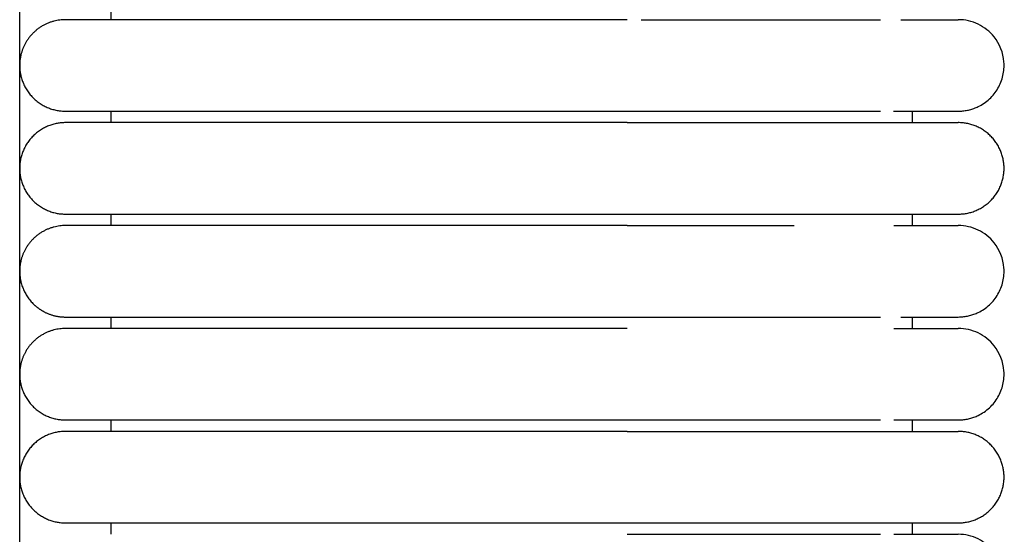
# Model space of a CAD drawing. Header units: millimetres. Extents: x -31695 to -19845, y -5614 to 7253.
# Tile 232 of 256: x -29455 to -29412, y 5378 to 5400. Entities that reach past the tile are written whole.
import ezdxf

# ---------------------------------------------------------------- set-up
doc = ezdxf.new("R2010")
doc.units = ezdxf.units.MM
doc.layers.add('2d', color=7, linetype='Continuous', true_color=0x000000)

msp = doc.modelspace()

# ---------------------------------------------------------------- linework, layer by layer
at = {"layer": '2d', "linetype": 'Continuous', "lineweight": -3}
msp.add_lwpolyline([(-29455.065, 4642.495), (-29455.065, 5407.495)], dxfattribs=at)
for points, degree in [([(-29451.065, 5400.495), (-29451.065, 5400.745), (-29451.065, 5400.995)], 2), ([(-29428.526, 5400.495), (-29437.295, 5400.495), (-29446.065, 5400.495)], 2), ([(-29451.065, 5395.996), (-29451.065, 5396.245), (-29451.065, 5396.495)], 2), ([(-29446.065, 5396.495), (-29437.295, 5396.495), (-29428.526, 5396.495)], 2), ([(-29416.065, 5395.995), (-29416.065, 5396.245), (-29416.065, 5396.495)], 2), ([(-29414.069, 5396.495), (-29414.069, 5396.495), (-29414.069, 5396.495), (-29414.07, 5396.495)], 3), ([(-29451.065, 5395.995), (-29451.065, 5395.995), (-29451.065, 5395.996)], 2), ([(-29428.526, 5395.995), (-29437.295, 5395.995), (-29446.065, 5395.995)], 2), ([(-29451.065, 5391.495), (-29451.065, 5391.745), (-29451.065, 5391.995)], 2), ([(-29446.065, 5391.995), (-29437.295, 5391.995), (-29428.526, 5391.995)], 2), ([(-29416.065, 5391.495), (-29416.065, 5391.745), (-29416.065, 5391.995)], 2), ([(-29428.526, 5391.495), (-29437.295, 5391.495), (-29446.065, 5391.495)], 2), ([(-29451.065, 5386.995), (-29451.065, 5387.245), (-29451.065, 5387.496)], 2), ([(-29446.065, 5387.495), (-29437.295, 5387.495), (-29428.526, 5387.495)], 2), ([(-29416.065, 5386.995), (-29416.065, 5387.245), (-29416.065, 5387.495)], 2), ([(-29428.526, 5386.995), (-29437.295, 5386.995), (-29446.065, 5386.995)], 2), ([(-29451.065, 5382.495), (-29451.065, 5382.745), (-29451.065, 5382.995)], 2), ([(-29446.065, 5382.995), (-29437.295, 5382.995), (-29428.526, 5382.995)], 2), ([(-29416.065, 5382.495), (-29416.065, 5382.745), (-29416.065, 5382.995)], 2), ([(-29414.069, 5382.995), (-29414.069, 5382.995), (-29414.069, 5382.995), (-29414.07, 5382.995)], 3), ([(-29428.526, 5382.495), (-29437.295, 5382.495), (-29446.065, 5382.495)], 2), ([(-29451.065, 5377.995), (-29451.065, 5378.245), (-29451.065, 5378.495)], 2), ([(-29446.065, 5378.495), (-29437.295, 5378.495), (-29428.526, 5378.495)], 2), ([(-29416.065, 5377.995), (-29416.065, 5378.245), (-29416.065, 5378.495)], 2)]:
    msp.add_open_spline(points, degree=degree, dxfattribs=at)
for points, weights in [([(-29453.065, 5400.495), (-29454.29, 5400.495), (-29454.847, 5399.403)], [1, 0.797556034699, 0.874965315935]), ([(-29416.884, 5395.995), (-29414.065, 5395.995), (-29414.065, 5395.995)], [0.919067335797, 0.951503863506, 1]), ([(-29416.884, 5391.995), (-29414.065, 5391.995), (-29414.065, 5391.995)], [0.919067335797, 0.951503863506, 1]), ([(-29453.065, 5391.495), (-29454.29, 5391.495), (-29454.847, 5390.403)], [1, 0.797556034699, 0.874965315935]), ([(-29453.973, 5387.713), (-29453.545, 5387.495), (-29453.065, 5387.495)], [0.874965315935, 0.909550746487, 1]), ([(-29453.065, 5386.995), (-29454.29, 5386.995), (-29454.847, 5385.903)], [1, 0.797556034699, 0.874965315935]), ([(-29416.884, 5382.495), (-29414.065, 5382.495), (-29414.065, 5382.495)], [0.919067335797, 0.951503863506, 1]), ([(-29416.884, 5378.495), (-29414.065, 5378.495), (-29414.065, 5378.495)], [0.919067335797, 0.951503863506, 1])]:
    msp.add_rational_spline(points, weights, degree=2, dxfattribs=at)
for points, weights, knots in [([(-29446.065, 5400.495), (-29448.964, 5400.495), (-29451.014, 5400.495), (-29453.065, 5400.495), (-29453.065, 5400.495)], [1, 0.853553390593, 0.853553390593, 0.853553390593, 1], [0, 0, 0, 5.79899, 5.79899, 11.59798, 11.59798, 11.59798]), ([(-29454.847, 5399.403), (-29455.065, 5398.975), (-29455.065, 5398.495), (-29455.065, 5397.667), (-29454.479, 5397.081), (-29453.893, 5396.495), (-29453.065, 5396.495)], [0.874965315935, 0.909550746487, 1, 0.853553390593, 0.853553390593, 0.853553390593, 1], [2.290392, 2.290392, 2.290392, 3.313708, 3.313708, 4.970563, 4.970563, 6.627417, 6.627417, 6.627417]), ([(-29453.065, 5396.495), (-29453.065, 5396.495), (-29451.014, 5396.495), (-29448.964, 5396.495), (-29446.065, 5396.495)], [1, 0.853553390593, 0.853553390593, 0.853553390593, 1], [0, 0, 0, 5.79899, 5.79899, 11.59798, 11.59798, 11.59798]), ([(-29453.065, 5395.995), (-29455.065, 5395.995), (-29455.065, 5393.995), (-29455.065, 5391.995), (-29453.065, 5391.995)], [1, 0.707106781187, 1, 0.707106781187, 1], [6.283185, 6.283185, 6.283185, 9.424778, 9.424778, 12.566371, 12.566371, 12.566371]), ([(-29446.065, 5395.995), (-29448.964, 5395.995), (-29451.014, 5395.995), (-29453.065, 5395.995), (-29453.065, 5395.995)], [1, 0.853553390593, 0.853553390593, 0.853553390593, 1], [0, 0, 0, 5.79899, 5.79899, 11.59798, 11.59798, 11.59798]), ([(-29428.526, 5395.995), (-29423.555, 5395.995), (-29420.04, 5395.995), (-29417.69, 5395.995), (-29416.884, 5395.995)], [1, 0.853553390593, 0.853553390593, 0.853553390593, 0.919067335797], [0, 0, 0, 9.941125, 9.941125, 16.590224, 16.590224, 16.590224]), ([(-29414.065, 5391.995), (-29412.065, 5391.995), (-29412.065, 5393.995), (-29412.065, 5395.995), (-29414.065, 5395.995)], [1, 0.707106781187, 1, 0.707106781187, 1], [0, 0, 0, 1.570796, 1.570796, 3.141593, 3.141593, 3.141593]), ([(-29453.065, 5391.995), (-29453.065, 5391.995), (-29451.014, 5391.995), (-29448.964, 5391.995), (-29446.065, 5391.995)], [1, 0.853553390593, 0.853553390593, 0.853553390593, 1], [0, 0, 0, 5.79899, 5.79899, 11.59798, 11.59798, 11.59798]), ([(-29428.526, 5391.995), (-29423.555, 5391.995), (-29420.04, 5391.995), (-29417.69, 5391.995), (-29416.884, 5391.995)], [1, 0.853553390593, 0.853553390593, 0.853553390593, 0.919067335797], [0, 0, 0, 9.941125, 9.941125, 16.590224, 16.590224, 16.590224]), ([(-29446.065, 5391.495), (-29448.964, 5391.495), (-29451.014, 5391.495), (-29453.065, 5391.495), (-29453.065, 5391.495)], [1, 0.853553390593, 0.853553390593, 0.853553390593, 1], [0, 0, 0, 5.79899, 5.79899, 11.59798, 11.59798, 11.59798]), ([(-29454.847, 5390.403), (-29455.065, 5389.975), (-29455.065, 5389.495), (-29455.065, 5388.667), (-29454.479, 5388.081), (-29454.255, 5387.857), (-29453.973, 5387.713)], [0.874965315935, 0.909550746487, 1, 0.853553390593, 0.853553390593, 0.853553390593, 0.874965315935], [2.290392, 2.290392, 2.290392, 3.313708, 3.313708, 4.970563, 4.970563, 5.604101, 5.604101, 5.604101]), ([(-29453.065, 5387.495), (-29453.065, 5387.495), (-29451.014, 5387.495), (-29448.964, 5387.495), (-29446.065, 5387.495)], [1, 0.853553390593, 0.853553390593, 0.853553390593, 1], [0, 0, 0, 5.79899, 5.79899, 11.59798, 11.59798, 11.59798]), ([(-29446.065, 5386.995), (-29448.964, 5386.995), (-29451.014, 5386.995), (-29453.065, 5386.995), (-29453.065, 5386.995)], [1, 0.853553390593, 0.853553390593, 0.853553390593, 1], [0, 0, 0, 5.79899, 5.79899, 11.59798, 11.59798, 11.59798]), ([(-29454.847, 5385.903), (-29455.065, 5385.475), (-29455.065, 5384.995), (-29455.065, 5384.167), (-29454.479, 5383.581), (-29453.893, 5382.995), (-29453.065, 5382.995)], [0.874965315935, 0.909550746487, 1, 0.853553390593, 0.853553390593, 0.853553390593, 1], [2.290392, 2.290392, 2.290392, 3.313708, 3.313708, 4.970563, 4.970563, 6.627417, 6.627417, 6.627417]), ([(-29453.065, 5382.995), (-29453.065, 5382.995), (-29451.014, 5382.995), (-29448.964, 5382.995), (-29446.065, 5382.995)], [1, 0.853553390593, 0.853553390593, 0.853553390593, 1], [0, 0, 0, 5.79899, 5.79899, 11.59798, 11.59798, 11.59798]), ([(-29453.065, 5382.495), (-29455.065, 5382.495), (-29455.065, 5380.495), (-29455.065, 5378.495), (-29453.065, 5378.495)], [1, 0.707106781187, 1, 0.707106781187, 1], [6.283185, 6.283185, 6.283185, 9.424778, 9.424778, 12.566371, 12.566371, 12.566371]), ([(-29446.065, 5382.495), (-29448.964, 5382.495), (-29451.014, 5382.495), (-29453.065, 5382.495), (-29453.065, 5382.495)], [1, 0.853553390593, 0.853553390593, 0.853553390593, 1], [0, 0, 0, 5.79899, 5.79899, 11.59798, 11.59798, 11.59798]), ([(-29428.526, 5382.495), (-29423.555, 5382.495), (-29420.04, 5382.495), (-29417.69, 5382.495), (-29416.884, 5382.495)], [1, 0.853553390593, 0.853553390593, 0.853553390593, 0.919067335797], [0, 0, 0, 9.941125, 9.941125, 16.590224, 16.590224, 16.590224]), ([(-29414.065, 5378.495), (-29412.065, 5378.495), (-29412.065, 5380.495), (-29412.065, 5382.495), (-29414.065, 5382.495)], [1, 0.707106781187, 1, 0.707106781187, 1], [0, 0, 0, 1.570796, 1.570796, 3.141593, 3.141593, 3.141593]), ([(-29453.065, 5378.495), (-29453.065, 5378.495), (-29451.014, 5378.495), (-29448.964, 5378.495), (-29446.065, 5378.495)], [1, 0.853553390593, 0.853553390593, 0.853553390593, 1], [0, 0, 0, 5.79899, 5.79899, 11.59798, 11.59798, 11.59798]), ([(-29428.526, 5378.495), (-29423.555, 5378.495), (-29420.04, 5378.495), (-29417.69, 5378.495), (-29416.884, 5378.495)], [1, 0.853553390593, 0.853553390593, 0.853553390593, 0.919067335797], [0, 0, 0, 9.941125, 9.941125, 16.590224, 16.590224, 16.590224])]:
    msp.add_rational_spline(points, weights, degree=2, knots=knots, dxfattribs=at)
for points, knots in [([(-29427.922, 5400.495), (-29427.72, 5400.495), (-29427.318, 5400.495), (-29426.716, 5400.495), (-29426.117, 5400.495), (-29425.524, 5400.495), (-29424.938, 5400.495), (-29424.36, 5400.495), (-29423.982, 5400.495), (-29423.607, 5400.495), (-29423.238, 5400.495), (-29422.702, 5400.495), (-29422.186, 5400.495), (-29421.689, 5400.495), (-29421.214, 5400.495), (-29420.76, 5400.495), (-29420.401, 5400.495), (-29420.125, 5400.495), (-29419.991, 5400.495), (-29419.917, 5400.495), (-29419.901, 5400.495), (-29419.87, 5400.495), (-29419.843, 5400.495), (-29419.82, 5400.495), (-29419.805, 5400.495), (-29419.778, 5400.495), (-29419.693, 5400.495), (-29419.587, 5400.495), (-29419.468, 5400.495), (-29419.379, 5400.495), (-29419.291, 5400.495), (-29419.204, 5400.495), (-29419.132, 5400.495), (-29419.075, 5400.495), (-29419.019, 5400.495), (-29418.949, 5400.495), (-29418.783, 5400.495), (-29418.622, 5400.495), (-29418.467, 5400.495), (-29418.39, 5400.495), (-29418.328, 5400.495), (-29418.278, 5400.495), (-29418.241, 5400.495), (-29418.205, 5400.495), (-29418.156, 5400.495), (-29418.073, 5400.495), (-29417.957, 5400.495), (-29417.857, 5400.495), (-29417.797, 5400.495), (-29417.775, 5400.495), (-29417.743, 5400.495), (-29417.706, 5400.495), (-29417.665, 5400.495), (-29417.639, 5400.495), (-29417.619, 5400.495), (-29417.598, 5400.495), (-29417.578, 5400.495), (-29417.558, 5400.495), (-29417.544, 5400.495), (-29417.529, 5400.495), (-29417.517, 5400.495), (-29417.507, 5400.495), (-29417.497, 5400.495), (-29417.49, 5400.495), (-29417.459, 5400.495)], [1.564355, 1.564355, 1.564355, 1.564355, 1.615769, 1.667183, 1.718596, 1.77001, 1.821424, 1.872837, 1.924251, 1.924251, 1.975864, 2.027477, 2.079089, 2.130702, 2.182315, 2.233928, 2.285541, 2.311347, 2.337153, 2.337153, 2.34019, 2.343226, 2.349299, 2.350817, 2.352335, 2.355371, 2.361444, 2.385734, 2.397879, 2.410025, 2.42217, 2.434315, 2.44646, 2.452533, 2.458605, 2.470751, 2.482896, 2.531477, 2.543622, 2.555767, 2.567912, 2.573985, 2.580058, 2.58613, 2.592203, 2.604348, 2.628638, 2.652929, 2.659001, 2.662038, 2.665074, 2.677219, 2.683292, 2.689364, 2.692401, 2.695437, 2.70151, 2.704546, 2.707582, 2.710618, 2.713655, 2.715173, 2.716691, 2.719727, 2.719727, 2.719727, 2.719727]), ([(-29416.569, 5400.495), (-29416.024, 5400.495), (-29415.569, 5400.495), (-29415.203, 5400.495), (-29414.832, 5400.495), (-29414.554, 5400.495), (-29414.365, 5400.495), (-29414.177, 5400.495), (-29414.078, 5400.495), (-29414.065, 5400.495)], [1.332783, 1.332783, 1.332783, 1.332783, 8.630284, 8.630284, 8.630284, 15.940526, 15.940526, 15.940526, 23.144641, 23.144641, 23.144641, 23.144641]), ([(-29414.069, 5396.495), (-29414.032, 5396.496), (-29413.998, 5396.497), (-29413.965, 5396.498), (-29413.932, 5396.5), (-29413.899, 5396.503), (-29413.866, 5396.505), (-29413.833, 5396.51), (-29413.8, 5396.514), (-29413.767, 5396.518), (-29413.734, 5396.524), (-29413.701, 5396.529), (-29413.669, 5396.535), (-29413.636, 5396.543), (-29413.604, 5396.55), (-29413.571, 5396.557), (-29413.539, 5396.566), (-29413.507, 5396.575), (-29413.475, 5396.584), (-29413.444, 5396.595), (-29413.412, 5396.605), (-29413.381, 5396.616), (-29413.35, 5396.628), (-29413.319, 5396.64), (-29413.288, 5396.652), (-29413.258, 5396.665), (-29413.227, 5396.679), (-29413.197, 5396.693), (-29413.017, 5396.779), (-29412.851, 5396.893), (-29412.704, 5397.029), (-29412.558, 5397.165), (-29412.432, 5397.322), (-29412.333, 5397.495), (-29412.233, 5397.668), (-29412.159, 5397.855), (-29412.115, 5398.05), (-29412.07, 5398.244), (-29412.055, 5398.446), (-29412.07, 5398.645), (-29412.1, 5399.042), (-29412.252, 5399.43), (-29412.501, 5399.742), (-29412.687, 5399.976), (-29412.927, 5400.167), (-29413.197, 5400.297), (-29413.467, 5400.427), (-29413.765, 5400.495), (-29414.065, 5400.495)], [27.520766, 27.520766, 27.520766, 27.520766, 28.585186, 28.585186, 28.585186, 29.649607, 29.649607, 29.649607, 30.714028, 30.714028, 30.714028, 31.778448, 31.778448, 31.778448, 32.842869, 32.842869, 32.842869, 33.90729, 33.90729, 33.90729, 34.97171, 34.97171, 34.97171, 36.036131, 36.036131, 36.036131, 37.100552, 37.100552, 37.100552, 37.740116, 37.740116, 37.740116, 38.37936, 38.37936, 38.37936, 39.018712, 39.018712, 39.018712, 39.658369, 39.658369, 39.658369, 40.950988, 40.950988, 40.950988, 41.914881, 41.914881, 41.914881, 42.878079, 42.878079, 42.878079, 42.878079]), ([(-29428.526, 5396.495), (-29428.324, 5396.495), (-29428.123, 5396.495), (-29427.922, 5396.495), (-29427.72, 5396.495), (-29427.519, 5396.495), (-29427.318, 5396.495), (-29427.117, 5396.495), (-29426.917, 5396.495), (-29426.717, 5396.495), (-29426.517, 5396.495), (-29426.318, 5396.495), (-29426.119, 5396.495), (-29425.921, 5396.495), (-29425.723, 5396.495), (-29425.526, 5396.495), (-29425.33, 5396.495), (-29425.135, 5396.495), (-29424.941, 5396.495), (-29424.747, 5396.495), (-29424.554, 5396.495), (-29424.364, 5396.495), (-29424.173, 5396.495), (-29423.984, 5396.495), (-29423.797, 5396.495), (-29423.609, 5396.495), (-29423.424, 5396.495), (-29423.243, 5396.495), (-29423.061, 5396.495), (-29422.883, 5396.495), (-29422.708, 5396.495), (-29422.532, 5396.495), (-29422.36, 5396.495), (-29422.192, 5396.495), (-29422.023, 5396.495), (-29421.858, 5396.495), (-29421.696, 5396.495), (-29421.534, 5396.495), (-29421.375, 5396.495), (-29421.221, 5396.495), (-29421.066, 5396.495), (-29420.915, 5396.495), (-29420.767, 5396.495), (-29420.62, 5396.495), (-29420.476, 5396.495), (-29420.336, 5396.495), (-29420.266, 5396.495), (-29420.197, 5396.495), (-29420.129, 5396.495), (-29420.061, 5396.495), (-29419.994, 5396.495), (-29419.928, 5396.495), (-29419.92, 5396.495), (-29419.913, 5396.495), (-29419.905, 5396.495), (-29419.897, 5396.495), (-29419.889, 5396.495), (-29419.882, 5396.495), (-29419.866, 5396.495), (-29419.851, 5396.495), (-29419.835, 5396.495), (-29419.831, 5396.495), (-29419.828, 5396.495), (-29419.824, 5396.495), (-29419.82, 5396.495), (-29419.816, 5396.495), (-29419.812, 5396.495), (-29419.804, 5396.495), (-29419.797, 5396.495), (-29419.789, 5396.495), (-29419.774, 5396.495), (-29419.758, 5396.495), (-29419.743, 5396.495), (-29419.682, 5396.495), (-29419.621, 5396.495), (-29419.561, 5396.495), (-29419.531, 5396.495), (-29419.501, 5396.495), (-29419.472, 5396.495), (-29419.442, 5396.495), (-29419.412, 5396.495), (-29419.383, 5396.495), (-29419.353, 5396.495), (-29419.324, 5396.495), (-29419.295, 5396.495), (-29419.266, 5396.495), (-29419.237, 5396.495), (-29419.208, 5396.495), (-29419.179, 5396.495), (-29419.15, 5396.495), (-29419.122, 5396.495), (-29419.108, 5396.495), (-29419.093, 5396.495), (-29419.079, 5396.495), (-29419.065, 5396.495), (-29419.051, 5396.495), (-29419.037, 5396.495), (-29419.009, 5396.495), (-29418.981, 5396.495), (-29418.953, 5396.495), (-29418.925, 5396.495), (-29418.897, 5396.495), (-29418.87, 5396.495), (-29418.76, 5396.495), (-29418.653, 5396.495), (-29418.549, 5396.495), (-29418.522, 5396.495), (-29418.497, 5396.495), (-29418.471, 5396.495), (-29418.445, 5396.495), (-29418.42, 5396.495), (-29418.395, 5396.495), (-29418.369, 5396.495), (-29418.344, 5396.495), (-29418.319, 5396.495), (-29418.307, 5396.495), (-29418.295, 5396.495), (-29418.282, 5396.495), (-29418.27, 5396.495), (-29418.258, 5396.495), (-29418.245, 5396.495), (-29418.233, 5396.495), (-29418.221, 5396.495), (-29418.209, 5396.495), (-29418.197, 5396.495), (-29418.185, 5396.495), (-29418.173, 5396.495), (-29418.149, 5396.495), (-29418.125, 5396.495), (-29418.101, 5396.495), (-29418.054, 5396.495), (-29418.008, 5396.495), (-29417.962, 5396.495), (-29417.917, 5396.495), (-29417.872, 5396.495), (-29417.828, 5396.495), (-29417.818, 5396.495), (-29417.807, 5396.495), (-29417.796, 5396.495), (-29417.79, 5396.495), (-29417.785, 5396.495), (-29417.78, 5396.495), (-29417.774, 5396.495), (-29417.769, 5396.495), (-29417.764, 5396.495), (-29417.742, 5396.495), (-29417.721, 5396.495), (-29417.7, 5396.495), (-29417.69, 5396.495), (-29417.679, 5396.495), (-29417.669, 5396.495), (-29417.659, 5396.495), (-29417.648, 5396.495), (-29417.638, 5396.495), (-29417.633, 5396.495), (-29417.628, 5396.495), (-29417.623, 5396.495), (-29417.618, 5396.495), (-29417.613, 5396.495), (-29417.608, 5396.495), (-29417.598, 5396.495), (-29417.588, 5396.495), (-29417.578, 5396.495), (-29417.573, 5396.495), (-29417.568, 5396.495), (-29417.563, 5396.495), (-29417.558, 5396.495), (-29417.553, 5396.495), (-29417.548, 5396.495), (-29417.543, 5396.495), (-29417.538, 5396.495), (-29417.533, 5396.495), (-29417.528, 5396.495), (-29417.524, 5396.495), (-29417.519, 5396.495), (-29417.516, 5396.495), (-29417.514, 5396.495), (-29417.504, 5396.495), (-29417.499, 5396.495), (-29417.495, 5396.495), (-29417.463, 5396.495)], [1.758265, 1.758265, 1.758265, 1.758265, 2.366323, 2.366323, 2.366323, 2.974626, 2.974626, 2.974626, 3.58405, 3.58405, 3.58405, 4.19447, 4.19447, 4.19447, 4.805787, 4.805787, 4.805787, 5.41792, 5.41792, 5.41792, 6.030782, 6.030782, 6.030782, 6.644359, 6.644359, 6.644359, 7.257048, 7.257048, 7.257048, 7.864065, 7.864065, 7.864065, 8.465743, 8.465743, 8.465743, 9.062117, 9.062117, 9.062117, 9.653125, 9.653125, 9.653125, 10.23866, 10.23866, 10.23866, 10.818482, 10.818482, 10.818482, 11.106173, 11.106173, 11.106173, 11.392341, 11.392341, 11.392341, 11.425966, 11.425966, 11.425966, 11.459629, 11.459629, 11.459629, 11.527044, 11.527044, 11.527044, 11.543916, 11.543916, 11.543916, 11.560796, 11.560796, 11.560796, 11.594577, 11.594577, 11.594577, 11.662229, 11.662229, 11.662229, 11.933992, 11.933992, 11.933992, 12.070562, 12.070562, 12.070562, 12.207581, 12.207581, 12.207581, 12.345045, 12.345045, 12.345045, 12.482946, 12.482946, 12.482946, 12.62128, 12.62128, 12.62128, 12.690608, 12.690608, 12.690608, 12.760042, 12.760042, 12.760042, 12.899227, 12.899227, 12.899227, 13.038829, 13.038829, 13.038829, 13.601325, 13.601325, 13.601325, 13.742956, 13.742956, 13.742956, 13.884983, 13.884983, 13.884983, 14.027405, 14.027405, 14.027405, 14.098763, 14.098763, 14.098763, 14.170219, 14.170219, 14.170219, 14.241773, 14.241773, 14.241773, 14.313424, 14.313424, 14.313424, 14.457016, 14.457016, 14.457016, 14.745358, 14.745358, 14.745358, 15.03525, 15.03525, 15.03525, 15.107966, 15.107966, 15.107966, 15.144362, 15.144362, 15.144362, 15.180781, 15.180781, 15.180781, 15.3267, 15.3267, 15.3267, 15.399807, 15.399807, 15.399807, 15.473012, 15.473012, 15.473012, 15.509651, 15.509651, 15.509651, 15.546315, 15.546315, 15.546315, 15.619717, 15.619717, 15.619717, 15.656455, 15.656455, 15.656455, 15.693218, 15.693218, 15.693218, 15.730006, 15.730006, 15.730006, 15.766819, 15.766819, 15.766819, 15.803657, 15.803657, 15.803657, 15.840519, 15.840519, 15.840519, 15.840519]), ([(-29416.888, 5396.495), (-29416.203, 5396.495), (-29415.642, 5396.495), (-29415.207, 5396.495), (-29414.837, 5396.495), (-29414.559, 5396.495), (-29414.37, 5396.495), (-29414.182, 5396.495), (-29414.083, 5396.495), (-29414.07, 5396.495)], [0, 0, 0, 0, 8.583004, 8.583004, 8.583004, 15.826789, 15.826789, 15.826789, 22.96541, 22.96541, 22.96541, 22.96541]), ([(-29428.526, 5391.495), (-29428.324, 5391.495), (-29427.922, 5391.495), (-29427.318, 5391.495), (-29426.716, 5391.495), (-29426.117, 5391.495), (-29425.524, 5391.495), (-29424.938, 5391.495), (-29424.36, 5391.495), (-29423.982, 5391.495), (-29423.607, 5391.495), (-29423.238, 5391.495), (-29422.702, 5391.495), (-29422.02, 5391.495), (-29421.54, 5391.495), (-29421.235, 5391.495)], [1.5131938, 1.5131938, 1.5131938, 1.5131938, 1.5643554, 1.615517, 1.6666785, 1.7178401, 1.7690017, 1.8201632, 1.8713248, 1.9224864, 1.9224864, 1.9738461, 2.0252058, 2.0765655, 2.1773658, 2.1773658, 2.1773658, 2.1773658]), ([(-29416.883, 5391.495), (-29416.198, 5391.495), (-29415.637, 5391.495), (-29415.203, 5391.495), (-29414.832, 5391.495), (-29414.554, 5391.495), (-29414.365, 5391.495), (-29414.177, 5391.495), (-29414.078, 5391.495), (-29414.065, 5391.495)], [0, 0, 0, 0, 8.64999, 8.64999, 8.64999, 15.950307, 15.950307, 15.950307, 23.144641, 23.144641, 23.144641, 23.144641]), ([(-29414.069, 5387.495), (-29414.032, 5387.496), (-29413.998, 5387.497), (-29413.965, 5387.498), (-29413.932, 5387.5), (-29413.899, 5387.503), (-29413.866, 5387.505), (-29413.833, 5387.51), (-29413.8, 5387.514), (-29413.767, 5387.518), (-29413.734, 5387.524), (-29413.701, 5387.529), (-29413.669, 5387.535), (-29413.636, 5387.543), (-29413.604, 5387.55), (-29413.571, 5387.557), (-29413.539, 5387.566), (-29413.507, 5387.575), (-29413.475, 5387.584), (-29413.444, 5387.595), (-29413.412, 5387.605), (-29413.381, 5387.616), (-29413.35, 5387.628), (-29413.319, 5387.64), (-29413.288, 5387.652), (-29413.258, 5387.665), (-29413.227, 5387.679), (-29413.197, 5387.693), (-29413.017, 5387.779), (-29412.851, 5387.893), (-29412.704, 5388.029), (-29412.558, 5388.165), (-29412.432, 5388.322), (-29412.333, 5388.495), (-29412.233, 5388.668), (-29412.159, 5388.855), (-29412.115, 5389.05), (-29412.07, 5389.244), (-29412.055, 5389.446), (-29412.07, 5389.645), (-29412.1, 5390.042), (-29412.252, 5390.43), (-29412.501, 5390.742), (-29412.687, 5390.976), (-29412.927, 5391.167), (-29413.197, 5391.297), (-29413.467, 5391.427), (-29413.765, 5391.495), (-29414.065, 5391.495)], [27.461889, 27.461889, 27.461889, 27.461889, 28.530391, 28.530391, 28.530391, 29.598892, 29.598892, 29.598892, 30.667394, 30.667394, 30.667394, 31.735895, 31.735895, 31.735895, 32.804396, 32.804396, 32.804396, 33.872898, 33.872898, 33.872898, 34.941399, 34.941399, 34.941399, 36.009901, 36.009901, 36.009901, 37.078402, 37.078402, 37.078402, 37.720418, 37.720418, 37.720418, 38.362113, 38.362113, 38.362113, 39.003916, 39.003916, 39.003916, 39.646025, 39.646025, 39.646025, 40.9436, 40.9436, 40.9436, 41.911189, 41.911189, 41.911189, 42.878079, 42.878079, 42.878079, 42.878079]), ([(-29428.526, 5387.495), (-29428.324, 5387.495), (-29428.123, 5387.495), (-29427.922, 5387.495), (-29427.72, 5387.495), (-29427.519, 5387.495), (-29427.318, 5387.495), (-29427.117, 5387.495), (-29426.916, 5387.495), (-29426.716, 5387.495), (-29426.516, 5387.495), (-29426.317, 5387.495), (-29426.118, 5387.495), (-29425.919, 5387.495), (-29425.722, 5387.495), (-29425.525, 5387.495), (-29425.329, 5387.495), (-29425.133, 5387.495), (-29424.939, 5387.495), (-29424.745, 5387.495), (-29424.553, 5387.495), (-29424.362, 5387.495), (-29424.171, 5387.495), (-29423.982, 5387.495), (-29423.795, 5387.495), (-29423.607, 5387.495), (-29423.422, 5387.495), (-29423.241, 5387.495), (-29423.059, 5387.495), (-29422.88, 5387.495), (-29422.705, 5387.495), (-29422.53, 5387.495), (-29422.358, 5387.495), (-29422.189, 5387.495), (-29422.02, 5387.495), (-29421.855, 5387.495), (-29421.693, 5387.495), (-29421.531, 5387.495), (-29421.372, 5387.495), (-29421.218, 5387.495), (-29421.063, 5387.495), (-29420.911, 5387.495), (-29420.764, 5387.495), (-29420.69, 5387.495), (-29420.617, 5387.495), (-29420.545, 5387.495), (-29420.474, 5387.495), (-29420.403, 5387.495), (-29420.333, 5387.495), (-29420.193, 5387.495), (-29420.057, 5387.495), (-29419.925, 5387.495), (-29419.923, 5387.495), (-29419.921, 5387.495), (-29419.913, 5387.495), (-29419.909, 5387.495), (-29419.905, 5387.495), (-29419.901, 5387.495), (-29419.894, 5387.495), (-29419.886, 5387.495), (-29419.878, 5387.495), (-29419.874, 5387.495), (-29419.87, 5387.495), (-29419.866, 5387.495), (-29419.863, 5387.495), (-29419.859, 5387.495), (-29419.855, 5387.495), (-29419.851, 5387.495), (-29419.847, 5387.495), (-29419.843, 5387.495), (-29419.839, 5387.495), (-29419.835, 5387.495), (-29419.832, 5387.495), (-29419.801, 5387.495), (-29419.77, 5387.495), (-29419.739, 5387.495), (-29419.709, 5387.495), (-29419.678, 5387.495), (-29419.648, 5387.495), (-29419.618, 5387.495), (-29419.588, 5387.495), (-29419.558, 5387.495), (-29419.542, 5387.495), (-29419.528, 5387.495), (-29419.513, 5387.495), (-29419.505, 5387.495), (-29419.498, 5387.495), (-29419.49, 5387.495), (-29419.483, 5387.495), (-29419.475, 5387.495), (-29419.468, 5387.495), (-29419.438, 5387.495), (-29419.408, 5387.495), (-29419.379, 5387.495), (-29419.32, 5387.495), (-29419.262, 5387.495), (-29419.204, 5387.495), (-29419.146, 5387.495), (-29419.089, 5387.495), (-29419.033, 5387.495), (-29419.026, 5387.495), (-29419.019, 5387.495), (-29419.012, 5387.495), (-29419.005, 5387.495), (-29418.998, 5387.495), (-29418.991, 5387.495), (-29418.977, 5387.495), (-29418.963, 5387.495), (-29418.949, 5387.495), (-29418.921, 5387.495), (-29418.893, 5387.495), (-29418.866, 5387.495), (-29418.811, 5387.495), (-29418.756, 5387.495), (-29418.703, 5387.495), (-29418.649, 5387.495), (-29418.596, 5387.495), (-29418.544, 5387.495), (-29418.518, 5387.495), (-29418.492, 5387.495), (-29418.467, 5387.495), (-29418.441, 5387.495), (-29418.416, 5387.495), (-29418.39, 5387.495), (-29418.365, 5387.495), (-29418.34, 5387.495), (-29418.315, 5387.495), (-29418.303, 5387.495), (-29418.29, 5387.495), (-29418.278, 5387.495), (-29418.266, 5387.495), (-29418.253, 5387.495), (-29418.241, 5387.495), (-29418.229, 5387.495), (-29418.217, 5387.495), (-29418.205, 5387.495), (-29418.199, 5387.495), (-29418.193, 5387.495), (-29418.186, 5387.495), (-29418.18, 5387.495), (-29418.174, 5387.495), (-29418.168, 5387.495), (-29418.162, 5387.495), (-29418.156, 5387.495), (-29418.15, 5387.495), (-29418.144, 5387.495), (-29418.138, 5387.495), (-29418.132, 5387.495), (-29418.121, 5387.495), (-29418.109, 5387.495), (-29418.097, 5387.495), (-29418.05, 5387.495), (-29418.003, 5387.495), (-29417.958, 5387.495), (-29417.912, 5387.495), (-29417.868, 5387.495), (-29417.824, 5387.495), (-29417.819, 5387.495), (-29417.813, 5387.495), (-29417.808, 5387.495), (-29417.802, 5387.495), (-29417.797, 5387.495), (-29417.791, 5387.495), (-29417.786, 5387.495), (-29417.781, 5387.495), (-29417.775, 5387.495), (-29417.77, 5387.495), (-29417.765, 5387.495), (-29417.759, 5387.495), (-29417.738, 5387.495), (-29417.717, 5387.495), (-29417.696, 5387.495), (-29417.685, 5387.495), (-29417.675, 5387.495), (-29417.665, 5387.495), (-29417.654, 5387.495), (-29417.644, 5387.495), (-29417.634, 5387.495), (-29417.629, 5387.495), (-29417.624, 5387.495), (-29417.619, 5387.495), (-29417.616, 5387.495), (-29417.613, 5387.495), (-29417.603, 5387.495), (-29417.593, 5387.495), (-29417.583, 5387.495), (-29417.573, 5387.495), (-29417.568, 5387.495), (-29417.563, 5387.495), (-29417.558, 5387.495), (-29417.553, 5387.495), (-29417.548, 5387.495), (-29417.544, 5387.495), (-29417.541, 5387.495), (-29417.539, 5387.495), (-29417.529, 5387.495), (-29417.524, 5387.495), (-29417.519, 5387.495), (-29417.46, 5387.495)], [1.758068, 1.758068, 1.758068, 1.758068, 2.369594, 2.369594, 2.369594, 2.981155, 2.981155, 2.981155, 3.593833, 3.593833, 3.593833, 4.207519, 4.207519, 4.207519, 4.822108, 4.822108, 4.822108, 5.43751, 5.43751, 5.43751, 6.053659, 6.053659, 6.053659, 6.670529, 6.670529, 6.670529, 7.286505, 7.286505, 7.286505, 7.896781, 7.896781, 7.896781, 8.501675, 8.501675, 8.501675, 9.101245, 9.101245, 9.101245, 9.695424, 9.695424, 9.695424, 10.284089, 10.284089, 10.284089, 10.57627, 10.57627, 10.57627, 10.866992, 10.866992, 10.866992, 11.443952, 11.443952, 11.443952, 11.460852, 11.460852, 11.460852, 11.477761, 11.477761, 11.477761, 11.511602, 11.511602, 11.511602, 11.528534, 11.528534, 11.528534, 11.545474, 11.545474, 11.545474, 11.562421, 11.562421, 11.562421, 11.579375, 11.579375, 11.579375, 11.715278, 11.715278, 11.715278, 11.851652, 11.851652, 11.851652, 11.98849, 11.98849, 11.98849, 12.057082, 12.057082, 12.057082, 12.09142, 12.09142, 12.09142, 12.125787, 12.125787, 12.125787, 12.263535, 12.263535, 12.263535, 12.540365, 12.540365, 12.540365, 12.818935, 12.818935, 12.818935, 12.853877, 12.853877, 12.853877, 12.888844, 12.888844, 12.888844, 12.958859, 12.958859, 12.958859, 13.099202, 13.099202, 13.099202, 13.381133, 13.381133, 13.381133, 13.664695, 13.664695, 13.664695, 13.807079, 13.807079, 13.807079, 13.949861, 13.949861, 13.949861, 14.093039, 14.093039, 14.093039, 14.164776, 14.164776, 14.164776, 14.236611, 14.236611, 14.236611, 14.308545, 14.308545, 14.308545, 14.344548, 14.344548, 14.344548, 14.380576, 14.380576, 14.380576, 14.416628, 14.416628, 14.416628, 14.452705, 14.452705, 14.452705, 14.524931, 14.524931, 14.524931, 14.81481, 14.81481, 14.81481, 15.106246, 15.106246, 15.106246, 15.142785, 15.142785, 15.142785, 15.179349, 15.179349, 15.179349, 15.215937, 15.215937, 15.215937, 15.25255, 15.25255, 15.25255, 15.399245, 15.399245, 15.399245, 15.47274, 15.47274, 15.47274, 15.546333, 15.546333, 15.546333, 15.583167, 15.583167, 15.583167, 15.620026, 15.620026, 15.620026, 15.693817, 15.693817, 15.693817, 15.730751, 15.730751, 15.730751, 15.767709, 15.767709, 15.767709, 15.804692, 15.804692, 15.804692, 15.8417, 15.8417, 15.8417, 15.8417]), ([(-29416.579, 5387.495), (-29416.032, 5387.495), (-29415.575, 5387.495), (-29415.207, 5387.495), (-29414.837, 5387.495), (-29414.559, 5387.495), (-29414.37, 5387.495), (-29414.182, 5387.495), (-29414.083, 5387.495), (-29414.07, 5387.495)], [1.31115, 1.31115, 1.31115, 1.31115, 8.570493, 8.570493, 8.570493, 15.820579, 15.820579, 15.820579, 22.965411, 22.965411, 22.965411, 22.965411]), ([(-29416.883, 5386.995), (-29416.198, 5386.995), (-29415.637, 5386.995), (-29415.203, 5386.995), (-29414.832, 5386.995), (-29414.554, 5386.995), (-29414.365, 5386.995), (-29414.177, 5386.995), (-29414.078, 5386.995), (-29414.065, 5386.995)], [0, 0, 0, 0, 8.64999, 8.64999, 8.64999, 15.950307, 15.950307, 15.950307, 23.144641, 23.144641, 23.144641, 23.144641]), ([(-29414.069, 5382.995), (-29414.032, 5382.996), (-29413.998, 5382.997), (-29413.965, 5382.998), (-29413.932, 5383), (-29413.899, 5383.003), (-29413.866, 5383.005), (-29413.833, 5383.01), (-29413.8, 5383.014), (-29413.767, 5383.018), (-29413.734, 5383.024), (-29413.701, 5383.029), (-29413.669, 5383.035), (-29413.636, 5383.043), (-29413.604, 5383.05), (-29413.571, 5383.057), (-29413.539, 5383.066), (-29413.507, 5383.075), (-29413.475, 5383.084), (-29413.444, 5383.095), (-29413.412, 5383.105), (-29413.381, 5383.116), (-29413.35, 5383.128), (-29413.319, 5383.14), (-29413.288, 5383.152), (-29413.258, 5383.165), (-29413.227, 5383.179), (-29413.197, 5383.193), (-29413.017, 5383.279), (-29412.851, 5383.393), (-29412.704, 5383.529), (-29412.558, 5383.665), (-29412.432, 5383.822), (-29412.333, 5383.995), (-29412.233, 5384.168), (-29412.159, 5384.355), (-29412.115, 5384.55), (-29412.07, 5384.744), (-29412.055, 5384.946), (-29412.07, 5385.145), (-29412.1, 5385.542), (-29412.252, 5385.93), (-29412.501, 5386.242), (-29412.687, 5386.476), (-29412.927, 5386.667), (-29413.197, 5386.797), (-29413.467, 5386.927), (-29413.765, 5386.995), (-29414.065, 5386.995)], [27.520766, 27.520766, 27.520766, 27.520766, 28.585187, 28.585187, 28.585187, 29.649608, 29.649608, 29.649608, 30.714028, 30.714028, 30.714028, 31.778449, 31.778449, 31.778449, 32.842869, 32.842869, 32.842869, 33.90729, 33.90729, 33.90729, 34.971711, 34.971711, 34.971711, 36.036131, 36.036131, 36.036131, 37.100552, 37.100552, 37.100552, 37.740116, 37.740116, 37.740116, 38.37936, 38.37936, 38.37936, 39.018713, 39.018713, 39.018713, 39.658369, 39.658369, 39.658369, 40.950988, 40.950988, 40.950988, 41.914881, 41.914881, 41.914881, 42.878079, 42.878079, 42.878079, 42.878079]), ([(-29428.526, 5382.995), (-29428.326, 5382.995), (-29428.121, 5382.995), (-29427.922, 5382.995), (-29427.72, 5382.995), (-29427.519, 5382.995), (-29427.318, 5382.995), (-29427.117, 5382.995), (-29426.916, 5382.995), (-29426.716, 5382.995), (-29426.516, 5382.995), (-29426.317, 5382.995), (-29426.118, 5382.995), (-29425.919, 5382.995), (-29425.722, 5382.995), (-29425.525, 5382.995), (-29425.329, 5382.995), (-29425.133, 5382.995), (-29424.939, 5382.995), (-29424.745, 5382.995), (-29424.553, 5382.995), (-29424.362, 5382.995), (-29424.171, 5382.995), (-29423.982, 5382.995), (-29423.795, 5382.995), (-29423.607, 5382.995), (-29423.422, 5382.995), (-29423.241, 5382.995), (-29423.059, 5382.995), (-29422.88, 5382.995), (-29422.705, 5382.995), (-29422.53, 5382.995), (-29422.358, 5382.995), (-29422.189, 5382.995), (-29422.02, 5382.995), (-29421.855, 5382.995), (-29421.693, 5382.995), (-29421.531, 5382.995), (-29421.372, 5382.995), (-29421.218, 5382.995), (-29421.063, 5382.995), (-29420.911, 5382.995), (-29420.764, 5382.995), (-29420.69, 5382.995), (-29420.617, 5382.995), (-29420.545, 5382.995), (-29420.474, 5382.995), (-29420.403, 5382.995), (-29420.333, 5382.995), (-29420.193, 5382.995), (-29420.057, 5382.995), (-29419.925, 5382.995), (-29419.923, 5382.995), (-29419.921, 5382.995), (-29419.913, 5382.995), (-29419.909, 5382.995), (-29419.905, 5382.995), (-29419.901, 5382.995), (-29419.894, 5382.995), (-29419.886, 5382.995), (-29419.878, 5382.995), (-29419.874, 5382.995), (-29419.87, 5382.995), (-29419.866, 5382.995), (-29419.863, 5382.995), (-29419.859, 5382.995), (-29419.855, 5382.995), (-29419.851, 5382.995), (-29419.847, 5382.995), (-29419.843, 5382.995), (-29419.839, 5382.995), (-29419.835, 5382.995), (-29419.832, 5382.995), (-29419.801, 5382.995), (-29419.77, 5382.995), (-29419.739, 5382.995), (-29419.709, 5382.995), (-29419.678, 5382.995), (-29419.648, 5382.995), (-29419.618, 5382.995), (-29419.588, 5382.995), (-29419.558, 5382.995), (-29419.542, 5382.995), (-29419.528, 5382.995), (-29419.513, 5382.995), (-29419.505, 5382.995), (-29419.498, 5382.995), (-29419.49, 5382.995), (-29419.483, 5382.995), (-29419.475, 5382.995), (-29419.468, 5382.995), (-29419.438, 5382.995), (-29419.408, 5382.995), (-29419.379, 5382.995), (-29419.32, 5382.995), (-29419.262, 5382.995), (-29419.204, 5382.995), (-29419.146, 5382.995), (-29419.089, 5382.995), (-29419.033, 5382.995), (-29419.026, 5382.995), (-29419.019, 5382.995), (-29419.012, 5382.995), (-29419.005, 5382.995), (-29418.998, 5382.995), (-29418.991, 5382.995), (-29418.977, 5382.995), (-29418.963, 5382.995), (-29418.949, 5382.995), (-29418.921, 5382.995), (-29418.893, 5382.995), (-29418.866, 5382.995), (-29418.811, 5382.995), (-29418.756, 5382.995), (-29418.703, 5382.995), (-29418.649, 5382.995), (-29418.596, 5382.995), (-29418.544, 5382.995), (-29418.518, 5382.995), (-29418.492, 5382.995), (-29418.467, 5382.995), (-29418.441, 5382.995), (-29418.416, 5382.995), (-29418.39, 5382.995), (-29418.365, 5382.995), (-29418.34, 5382.995), (-29418.315, 5382.995), (-29418.303, 5382.995), (-29418.29, 5382.995), (-29418.278, 5382.995), (-29418.266, 5382.995), (-29418.253, 5382.995), (-29418.241, 5382.995), (-29418.229, 5382.995), (-29418.217, 5382.995), (-29418.205, 5382.995), (-29418.199, 5382.995), (-29418.193, 5382.995), (-29418.186, 5382.995), (-29418.18, 5382.995), (-29418.174, 5382.995), (-29418.168, 5382.995), (-29418.162, 5382.995), (-29418.156, 5382.995), (-29418.15, 5382.995), (-29418.144, 5382.995), (-29418.138, 5382.995), (-29418.132, 5382.995), (-29418.121, 5382.995), (-29418.109, 5382.995), (-29418.097, 5382.995), (-29418.05, 5382.995), (-29418.003, 5382.995), (-29417.958, 5382.995), (-29417.912, 5382.995), (-29417.868, 5382.995), (-29417.824, 5382.995), (-29417.819, 5382.995), (-29417.813, 5382.995), (-29417.808, 5382.995), (-29417.802, 5382.995), (-29417.797, 5382.995), (-29417.791, 5382.995), (-29417.786, 5382.995), (-29417.781, 5382.995), (-29417.775, 5382.995), (-29417.77, 5382.995), (-29417.765, 5382.995), (-29417.759, 5382.995), (-29417.738, 5382.995), (-29417.717, 5382.995), (-29417.696, 5382.995), (-29417.685, 5382.995), (-29417.675, 5382.995), (-29417.665, 5382.995), (-29417.654, 5382.995), (-29417.644, 5382.995), (-29417.634, 5382.995), (-29417.629, 5382.995), (-29417.624, 5382.995), (-29417.619, 5382.995), (-29417.616, 5382.995), (-29417.613, 5382.995), (-29417.603, 5382.995), (-29417.593, 5382.995), (-29417.583, 5382.995), (-29417.573, 5382.995), (-29417.568, 5382.995), (-29417.563, 5382.995), (-29417.558, 5382.995), (-29417.553, 5382.995), (-29417.548, 5382.995), (-29417.544, 5382.995), (-29417.541, 5382.995), (-29417.539, 5382.995), (-29417.529, 5382.995), (-29417.524, 5382.995), (-29417.519, 5382.995), (-29417.46, 5382.995)], [0, 0, 0, 0, 0.610352, 0.610352, 0.610352, 1.221914, 1.221914, 1.221914, 1.834593, 1.834593, 1.834593, 2.448279, 2.448279, 2.448279, 3.062869, 3.062869, 3.062869, 3.678272, 3.678272, 3.678272, 4.294421, 4.294421, 4.294421, 4.911291, 4.911291, 4.911291, 5.527268, 5.527268, 5.527268, 6.137544, 6.137544, 6.137544, 6.742439, 6.742439, 6.742439, 7.34201, 7.34201, 7.34201, 7.936188, 7.936188, 7.936188, 8.524855, 8.524855, 8.524855, 8.817036, 8.817036, 8.817036, 9.107758, 9.107758, 9.107758, 9.684718, 9.684718, 9.684718, 9.701618, 9.701618, 9.701618, 9.718527, 9.718527, 9.718527, 9.752369, 9.752369, 9.752369, 9.769301, 9.769301, 9.769301, 9.78624, 9.78624, 9.78624, 9.803187, 9.803187, 9.803187, 9.820142, 9.820142, 9.820142, 9.956045, 9.956045, 9.956045, 10.092419, 10.092419, 10.092419, 10.229257, 10.229257, 10.229257, 10.297848, 10.297848, 10.297848, 10.332187, 10.332187, 10.332187, 10.366554, 10.366554, 10.366554, 10.504302, 10.504302, 10.504302, 10.781132, 10.781132, 10.781132, 11.059703, 11.059703, 11.059703, 11.094644, 11.094644, 11.094644, 11.129612, 11.129612, 11.129612, 11.199627, 11.199627, 11.199627, 11.33997, 11.33997, 11.33997, 11.621901, 11.621901, 11.621901, 11.905463, 11.905463, 11.905463, 12.047847, 12.047847, 12.047847, 12.190629, 12.190629, 12.190629, 12.333807, 12.333807, 12.333807, 12.405544, 12.405544, 12.405544, 12.47738, 12.47738, 12.47738, 12.549313, 12.549313, 12.549313, 12.585317, 12.585317, 12.585317, 12.621345, 12.621345, 12.621345, 12.657397, 12.657397, 12.657397, 12.693474, 12.693474, 12.693474, 12.7657, 12.7657, 12.7657, 13.055579, 13.055579, 13.055579, 13.347015, 13.347015, 13.347015, 13.383554, 13.383554, 13.383554, 13.420118, 13.420118, 13.420118, 13.456707, 13.456707, 13.456707, 13.493319, 13.493319, 13.493319, 13.640014, 13.640014, 13.640014, 13.713509, 13.713509, 13.713509, 13.787103, 13.787103, 13.787103, 13.823937, 13.823937, 13.823937, 13.860796, 13.860796, 13.860796, 13.934587, 13.934587, 13.934587, 13.97152, 13.97152, 13.97152, 14.008478, 14.008478, 14.008478, 14.045462, 14.045462, 14.045462, 14.08247, 14.08247, 14.08247, 14.08247]), ([(-29416.883, 5382.995), (-29416.2, 5382.995), (-29415.641, 5382.995), (-29415.207, 5382.995), (-29414.837, 5382.995), (-29414.559, 5382.995), (-29414.37, 5382.995), (-29414.182, 5382.995), (-29414.083, 5382.995), (-29414.07, 5382.995)], [0.021128, 0.021128, 0.021128, 0.021128, 8.582815, 8.582815, 8.582815, 15.826695, 15.826695, 15.826695, 22.965412, 22.965412, 22.965412, 22.965412]), ([(-29428.526, 5377.995), (-29428.324, 5377.995), (-29427.921, 5377.995), (-29427.318, 5377.995), (-29426.716, 5377.995), (-29426.117, 5377.995), (-29425.524, 5377.995), (-29424.938, 5377.995), (-29424.36, 5377.995), (-29423.982, 5377.995), (-29423.607, 5377.995), (-29423.238, 5377.995), (-29422.702, 5377.995), (-29422.186, 5377.995), (-29421.689, 5377.995), (-29421.214, 5377.995), (-29420.76, 5377.995), (-29420.401, 5377.995), (-29420.125, 5377.995), (-29419.991, 5377.995), (-29419.917, 5377.995), (-29419.901, 5377.995), (-29419.87, 5377.995), (-29419.843, 5377.995), (-29419.82, 5377.995), (-29419.805, 5377.995), (-29419.778, 5377.995), (-29419.693, 5377.995), (-29419.587, 5377.995), (-29419.468, 5377.995), (-29419.379, 5377.995), (-29419.291, 5377.995), (-29419.204, 5377.995), (-29419.132, 5377.995), (-29419.075, 5377.995), (-29419.019, 5377.995), (-29418.949, 5377.995), (-29418.783, 5377.995), (-29418.622, 5377.995), (-29418.467, 5377.995), (-29418.39, 5377.995), (-29418.328, 5377.995), (-29418.278, 5377.995), (-29418.241, 5377.995), (-29418.205, 5377.995), (-29418.156, 5377.995), (-29418.073, 5377.995), (-29417.957, 5377.995), (-29417.857, 5377.995), (-29417.797, 5377.995), (-29417.775, 5377.995), (-29417.743, 5377.995), (-29417.706, 5377.995), (-29417.665, 5377.995), (-29417.639, 5377.995), (-29417.619, 5377.995), (-29417.598, 5377.995), (-29417.578, 5377.995), (-29417.558, 5377.995), (-29417.544, 5377.995), (-29417.529, 5377.995), (-29417.517, 5377.995), (-29417.507, 5377.995), (-29417.497, 5377.995), (-29417.49, 5377.995), (-29417.459, 5377.995)], [1.513194, 1.513194, 1.513194, 1.513194, 1.564597, 1.616, 1.667403, 1.718806, 1.770208, 1.821611, 1.873014, 1.924417, 1.924417, 1.976019, 2.027621, 2.079223, 2.130825, 2.182427, 2.234029, 2.285631, 2.311432, 2.337233, 2.337233, 2.340269, 2.343305, 2.349376, 2.350894, 2.352412, 2.355447, 2.361519, 2.385804, 2.397947, 2.410089, 2.422232, 2.434375, 2.446517, 2.452589, 2.45866, 2.470803, 2.482945, 2.531516, 2.543659, 2.555801, 2.567944, 2.574015, 2.580087, 2.586158, 2.592229, 2.604372, 2.628657, 2.652943, 2.659014, 2.66205, 2.665085, 2.677228, 2.683299, 2.689371, 2.692406, 2.695442, 2.701513, 2.704549, 2.707585, 2.71062, 2.713656, 2.715174, 2.716692, 2.719727, 2.719727, 2.719727, 2.719727]), ([(-29416.883, 5377.995), (-29416.198, 5377.995), (-29415.637, 5377.995), (-29415.203, 5377.995), (-29414.832, 5377.995), (-29414.554, 5377.995), (-29414.365, 5377.995), (-29414.177, 5377.995), (-29414.078, 5377.995), (-29414.065, 5377.995)], [0, 0, 0, 0, 8.64999, 8.64999, 8.64999, 15.950307, 15.950307, 15.950307, 23.144641, 23.144641, 23.144641, 23.144641]), ([(-29414.069, 5373.995), (-29414.032, 5373.996), (-29413.998, 5373.997), (-29413.965, 5373.998), (-29413.932, 5374), (-29413.899, 5374.003), (-29413.866, 5374.005), (-29413.833, 5374.01), (-29413.8, 5374.014), (-29413.767, 5374.018), (-29413.734, 5374.024), (-29413.701, 5374.029), (-29413.669, 5374.035), (-29413.636, 5374.043), (-29413.604, 5374.05), (-29413.571, 5374.057), (-29413.539, 5374.066), (-29413.507, 5374.075), (-29413.475, 5374.084), (-29413.444, 5374.095), (-29413.412, 5374.105), (-29413.381, 5374.116), (-29413.35, 5374.128), (-29413.319, 5374.14), (-29413.288, 5374.152), (-29413.258, 5374.165), (-29413.227, 5374.179), (-29413.197, 5374.193), (-29413.017, 5374.279), (-29412.851, 5374.393), (-29412.704, 5374.529), (-29412.558, 5374.665), (-29412.432, 5374.822), (-29412.333, 5374.995), (-29412.233, 5375.168), (-29412.159, 5375.355), (-29412.115, 5375.55), (-29412.07, 5375.744), (-29412.055, 5375.946), (-29412.07, 5376.145), (-29412.1, 5376.542), (-29412.252, 5376.93), (-29412.501, 5377.242), (-29412.687, 5377.476), (-29412.927, 5377.667), (-29413.197, 5377.797), (-29413.467, 5377.927), (-29413.765, 5377.995), (-29414.065, 5377.995)], [27.520767, 27.520767, 27.520767, 27.520767, 28.585187, 28.585187, 28.585187, 29.649608, 29.649608, 29.649608, 30.714028, 30.714028, 30.714028, 31.778449, 31.778449, 31.778449, 32.84287, 32.84287, 32.84287, 33.90729, 33.90729, 33.90729, 34.971711, 34.971711, 34.971711, 36.036131, 36.036131, 36.036131, 37.100552, 37.100552, 37.100552, 37.740116, 37.740116, 37.740116, 38.37936, 38.37936, 38.37936, 39.018713, 39.018713, 39.018713, 39.658369, 39.658369, 39.658369, 40.950988, 40.950988, 40.950988, 41.914881, 41.914881, 41.914881, 42.878079, 42.878079, 42.878079, 42.878079])]:
    msp.add_open_spline(points, degree=3, knots=knots, dxfattribs=at)

doc.saveas('drawing.dxf')
